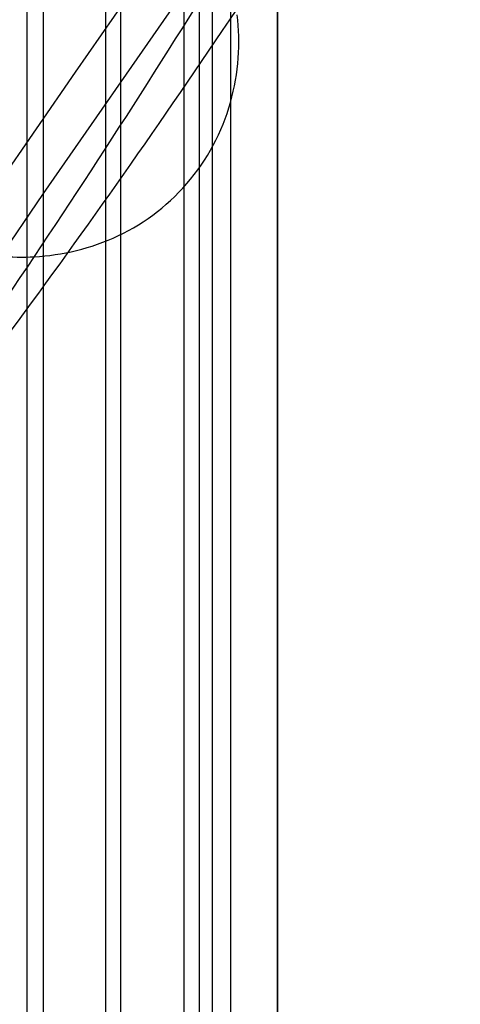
# Model space of a CAD drawing. Extents: x -37 to 483, y -973 to -253.
# Tile 175 of 197: x 348 to 371, y -376 to -324. Entities that reach past the tile are written whole.
import ezdxf

# ---------------------------------------------------------------- set-up
doc = ezdxf.new("R2010")
doc.units = 0
doc.layers.add('LIVELLO_04', color=96, linetype='CONTINUOUS')
doc.layers.add('PREDEFINITO', color=7, linetype='CONTINUOUS')

msp = doc.modelspace()

# ---------------------------------------------------------------- linework, layer by layer
at = {"layer": 'LIVELLO_04'}
for p, q in [((356.694, -299.981, 292.468), (356.694, -918.287, 278.28)), ((359.188, -299.964, 293.09), (359.188, -918.269, 278.902)), ((361.681, -299.946, 293.713), (361.681, -918.252, 279.524)), ((352.548, -911.409, 291.901), (352.548, -306.107, 305.791)), ((357.531, -911.374, 293.158), (357.531, -306.072, 307.048)), ((350.924, -326.778, 327.916), (361.681, -311.39, 293.45)), ((361.681, -918.252, 279.524), (361.681, -311.39, 293.45)), ((348.359, -904.581, 305.54), (348.359, -312.183, 319.134)), ((353.342, -904.546, 306.798), (353.342, -312.148, 320.392)), ((345.538, -334.615, 346.181), (350.924, -326.778, 327.916))]:
    msp.add_line(p, q, dxfattribs=at)
at = {"layer": 'PREDEFINITO'}
for p, q in [((349.213, -300.033, 290.602), (349.213, -918.339, 276.413)), ((353.342, -327.398, 320.042), (353.342, -312.148, 320.392)), ((361.681, -315.211, 293.362), (361.681, -903.455, 279.864)), ((359.941, -317.807, 298.972), (349.214, -333.248, 333.435)), ((361.681, -898.237, 291.657), (361.681, -319.778, 304.931)), ((358.221, -897.673, 291.244), (358.221, -320.365, 304.492)), ((359.566, -324.012, 348.678), (359.537, -323.732, 348.774)), ((359.589, -324.295, 348.58), (359.566, -324.012, 348.678)), ((359.606, -324.58, 348.48), (359.589, -324.295, 348.58)), ((359.616, -324.867, 348.377), (359.606, -324.58, 348.48)), ((359.619, -325.156, 348.272), (359.616, -324.867, 348.377)), ((359.616, -325.446, 348.165), (359.619, -325.156, 348.272)), ((359.588, -326.032, 347.945), (359.605, -325.738, 348.056)), ((359.605, -325.738, 348.056), (359.616, -325.446, 348.165)), ((359.531, -326.621, 347.717), (359.563, -326.326, 347.832)), ((359.563, -326.326, 347.832), (359.588, -326.032, 347.945)), ((359.444, -327.212, 347.481), (359.492, -326.917, 347.6)), ((359.492, -326.917, 347.6), (359.531, -326.621, 347.717)), ((359.327, -327.803, 347.239), (359.389, -327.508, 347.361)), ((359.389, -327.508, 347.361), (359.444, -327.212, 347.481)), ((359.256, -328.098, 347.115), (359.327, -327.803, 347.239)), ((359.091, -328.684, 346.864), (359.178, -328.392, 346.99)), ((359.178, -328.392, 346.99), (359.256, -328.098, 347.115)), ((358.894, -329.265, 346.608), (358.997, -328.975, 346.736)), ((358.997, -328.975, 346.736), (359.091, -328.684, 346.864)), ((358.666, -329.836, 346.347), (358.784, -329.552, 346.478)), ((358.784, -329.552, 346.478), (358.894, -329.265, 346.608)), ((358.405, -330.396, 346.084), (358.539, -330.118, 346.216)), ((358.539, -330.118, 346.216), (358.666, -329.836, 346.347)), ((358.263, -330.672, 345.951), (358.405, -330.396, 346.084)), ((357.956, -331.211, 345.685), (358.113, -330.943, 345.818)), ((358.113, -330.943, 345.818), (358.263, -330.672, 345.951)), ((357.618, -331.733, 345.418), (357.791, -331.474, 345.551)), ((357.791, -331.474, 345.551), (357.956, -331.211, 345.685)), ((357.058, -332.479, 345.019), (357.252, -332.236, 345.151)), ((357.252, -332.236, 345.151), (357.439, -331.987, 345.284)), ((357.439, -331.987, 345.284), (357.618, -331.733, 345.418)), ((356.651, -332.949, 344.755), (356.858, -332.717, 344.887)), ((356.858, -332.717, 344.887), (357.058, -332.479, 345.019)), ((349.214, -333.248, 333.435), (345.304, -338.96, 346.931)), ((356.218, -333.395, 344.495), (356.438, -333.175, 344.624)), ((356.438, -333.175, 344.624), (356.651, -332.949, 344.755)), ((355.763, -333.815, 344.238), (355.993, -333.608, 344.366)), ((355.993, -333.608, 344.366), (356.218, -333.395, 344.495)), ((355.04, -334.393, 343.864), (355.286, -334.207, 343.987)), ((355.286, -334.207, 343.987), (355.527, -334.015, 344.112)), ((355.527, -334.015, 344.112), (355.763, -333.815, 344.238)), ((354.277, -334.906, 343.504), (354.535, -334.742, 343.623)), ((354.535, -334.742, 343.623), (354.789, -334.571, 343.742)), ((354.789, -334.571, 343.742), (355.04, -334.393, 343.864)), ((353.21, -335.485, 343.052), (353.481, -335.352, 343.162)), ((353.481, -335.352, 343.162), (353.749, -335.211, 343.274)), ((353.749, -335.211, 343.274), (354.014, -335.062, 343.388)), ((354.014, -335.062, 343.388), (354.277, -334.906, 343.504)), ((352.104, -335.941, 342.636), (352.383, -335.839, 342.737)), ((352.383, -335.839, 342.737), (352.661, -335.728, 342.839)), ((352.661, -335.728, 342.839), (352.936, -335.61, 342.945)), ((352.936, -335.61, 342.945), (353.21, -335.485, 343.052)), ((350.133, -336.451, 342.005), (350.415, -336.4, 342.087)), ((350.415, -336.4, 342.087), (350.697, -336.342, 342.172)), ((350.697, -336.342, 342.172), (350.979, -336.277, 342.26)), ((350.979, -336.277, 342.26), (351.261, -336.204, 342.35)), ((351.261, -336.204, 342.35), (351.543, -336.124, 342.443)), ((351.543, -336.124, 342.443), (351.824, -336.036, 342.538)), ((351.824, -336.036, 342.538), (352.104, -335.941, 342.636)), ((348.738, -336.606, 341.634), (349.014, -336.588, 341.703)), ((349.014, -336.588, 341.703), (349.292, -336.564, 341.774)), ((349.292, -336.564, 341.774), (349.571, -336.533, 341.848)), ((349.571, -336.533, 341.848), (349.852, -336.496, 341.925)), ((349.852, -336.496, 341.925), (350.133, -336.451, 342.005))]:
    msp.add_line(p, q, dxfattribs=at)
at = {"layer": 'PREDEFINITO', "extrusion": (0.963019, -0.006181, 0.269363)}
for centre, radius, start, end in [((978.649, 769.524, 428.745), 1391.328, 200.2704, 204.161354), ((976.093, 768.352, 442.179), 1401.241, 200.2704, 204.161354), ((975.789, 768.946, 429.345), 1401.715, 200.270383, 204.161371), ((972.951, 768.378, 429.945), 1412.126, 200.2704, 204.161354)]:
    msp.add_arc(centre, radius, start, end, dxfattribs=at)
at = {"layer": 'PREDEFINITO', "extrusion": (-0.207306, -0.335733, 0.918862)}
msp.add_arc((466.064, 49.944, 354.629), 12.471, 298.4465, 307.0386, dxfattribs=at)

doc.saveas('drawing.dxf')
